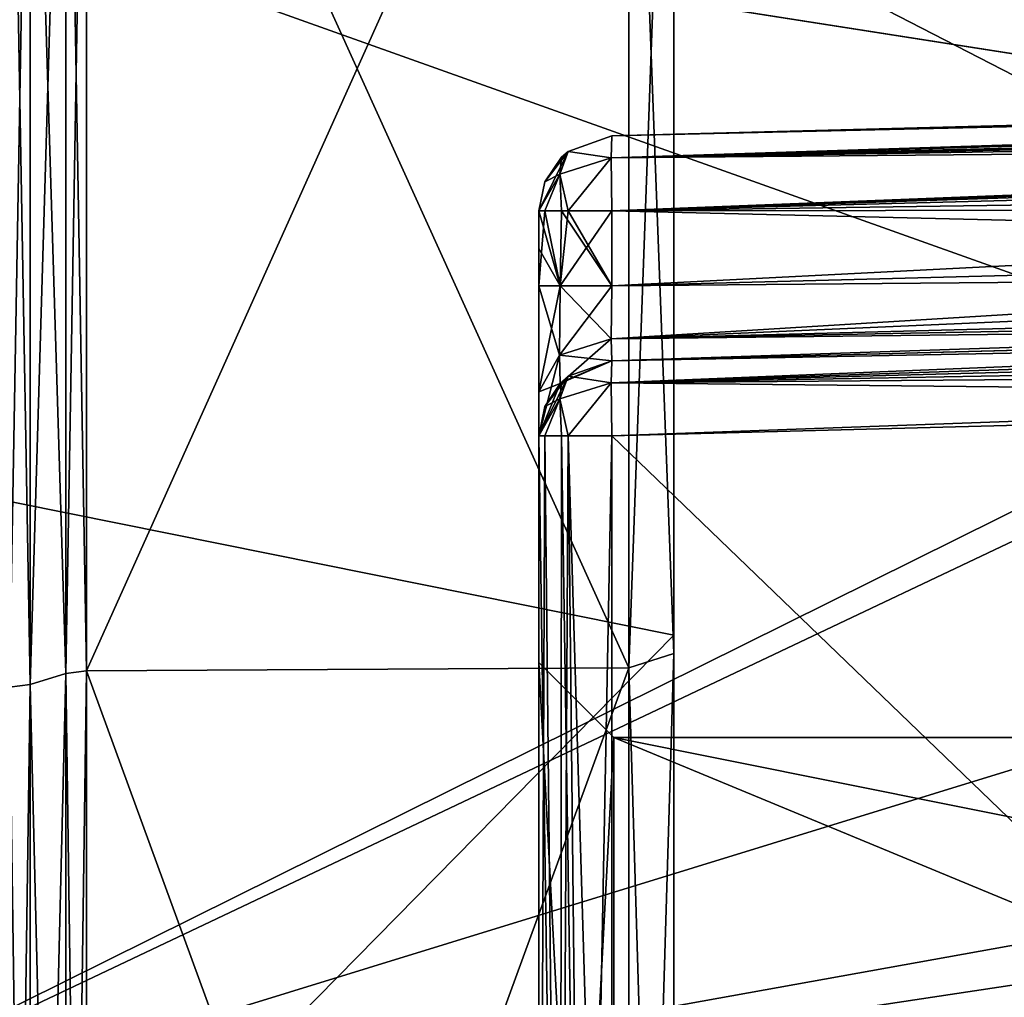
# Model space of a CAD drawing. Header units: millimetres. Extents: x -25 to 90, y -3 to 328.
# Tile 67 of 139: x 46 to 53, y 53 to 59. Entities that reach past the tile are written whole.
import ezdxf

# ---------------------------------------------------------------- set-up
doc = ezdxf.new("R2010")
doc.units = ezdxf.units.MM
doc.header["$LTSCALE"] = 65.185185
for name, color, linetype in [('107', 7, 'CONTINUOUS'), ('109', 7, 'CONTINUOUS'), ('388', 7, 'CONTINUOUS'), ('389', 7, 'CONTINUOUS'), ('390', 7, 'CONTINUOUS'), ('391', 7, 'CONTINUOUS'), ('392', 7, 'CONTINUOUS'), ('393', 7, 'CONTINUOUS'), ('402', 7, 'CONTINUOUS'), ('403', 7, 'CONTINUOUS'), ('406', 7, 'CONTINUOUS'), ('407', 7, 'CONTINUOUS'), ('408', 7, 'CONTINUOUS'), ('766', 7, 'CONTINUOUS'), ('767', 7, 'CONTINUOUS'), ('768', 7, 'CONTINUOUS'), ('771', 7, 'CONTINUOUS'), ('798', 7, 'CONTINUOUS'), ('799', 7, 'CONTINUOUS'), ('810', 7, 'CONTINUOUS'), ('811', 7, 'CONTINUOUS'), ('812', 7, 'CONTINUOUS'), ('813', 7, 'CONTINUOUS'), ('814', 7, 'CONTINUOUS'), ('818', 7, 'CONTINUOUS'), ('819', 7, 'CONTINUOUS'), ('821', 7, 'CONTINUOUS'), ('823', 7, 'CONTINUOUS'), ('824', 7, 'CONTINUOUS'), ('825', 7, 'CONTINUOUS'), ('826', 7, 'CONTINUOUS'), ('827', 7, 'CONTINUOUS'), ('832', 7, 'CONTINUOUS'), ('834', 7, 'CONTINUOUS'), ('835', 7, 'CONTINUOUS'), ('836', 7, 'CONTINUOUS'), ('837', 7, 'CONTINUOUS'), ('838', 7, 'CONTINUOUS'), ('839', 7, 'CONTINUOUS'), ('840', 7, 'CONTINUOUS'), ('841', 7, 'CONTINUOUS'), ('842', 7, 'CONTINUOUS'), ('843', 7, 'CONTINUOUS'), ('844', 7, 'CONTINUOUS'), ('845', 7, 'CONTINUOUS'), ('846', 7, 'CONTINUOUS'), ('854', 7, 'CONTINUOUS'), ('855', 7, 'CONTINUOUS'), ('856', 7, 'CONTINUOUS')]:
    doc.layers.add(name, color=color, linetype=linetype)

msp = doc.modelspace()

# ---------------------------------------------------------------- linework, layer by layer
at = {"layer": '107', "linetype": 'CONTINUOUS'}
for points in [[(40.7179, 66.5359, -11.3944), (50.5, 63.5677, -9.8574), (40.7179, 57.1509, -18.7652), (40.7179, 66.5359, -11.3944)], [(50.5, 63.5677, -9.8574), (50.5, 55.1822, -15.9498), (40.7179, 57.1509, -18.7652), (50.5, 63.5677, -9.8574)], [(40.7179, 57.1509, -18.7652), (50.5, 55.1822, -15.9498), (40.7179, 45.2408, -19.5095), (40.7179, 57.1509, -18.7652)], [(50.5, 55.1822, -15.9498), (50.5, 44.8178, -15.9498), (40.7179, 45.2408, -19.5095), (50.5, 55.1822, -15.9498)]]:
    msp.add_3dface(points, dxfattribs=at)
at = {"layer": '109', "linetype": 'CONTINUOUS'}
for points in [[(40.7179, 57.1509, 18.7652), (50.5, 63.5677, 9.8574), (40.7179, 66.5359, 11.3944), (40.7179, 57.1509, 18.7652)], [(50.5, 55.1822, 15.9498), (50.5, 63.5677, 9.8574), (40.7179, 57.1509, 18.7652), (50.5, 55.1822, 15.9498)], [(40.7179, 45.2408, 19.5095), (50.5, 55.1822, 15.9498), (40.7179, 57.1509, 18.7652), (40.7179, 45.2408, 19.5095)], [(50.5, 44.8178, 15.9498), (50.5, 55.1822, 15.9498), (40.7179, 45.2408, 19.5095), (50.5, 44.8178, 15.9498)]]:
    msp.add_3dface(points, dxfattribs=at)
at = {"layer": '388', "linetype": 'CONTINUOUS'}
for points in [[(46.4429, 54.9266, -15.1626), (46.4429, 62.898, -9.371), (46.2033, 54.8526, -14.9348), (46.4429, 54.9266, -15.1626)], [(46.2033, 54.8526, -14.9348), (46.4429, 62.898, -9.371), (46.2033, 62.7043, -9.2302), (46.2033, 54.8526, -14.9348)], [(46.4429, 45.0734, -15.1626), (46.4429, 54.9266, -15.1626), (46.2033, 45.1474, -14.9348), (46.4429, 45.0734, -15.1626)], [(46.2033, 45.1474, -14.9348), (46.4429, 54.9266, -15.1626), (46.2033, 54.8526, -14.9348), (46.2033, 45.1474, -14.9348)]]:
    msp.add_3dface(points, dxfattribs=at)
at = {"layer": '389', "linetype": 'CONTINUOUS'}
for points in [[(46.4429, 62.898, 9.371), (46.4429, 54.9266, 15.1626), (46.2033, 62.7043, 9.2302), (46.4429, 62.898, 9.371)], [(46.2033, 62.7043, 9.2302), (46.4429, 54.9266, 15.1626), (46.2033, 54.8526, 14.9348), (46.2033, 62.7043, 9.2302)], [(46.4429, 54.9266, 15.1626), (46.4429, 45.0734, 15.1626), (46.2033, 54.8526, 14.9348), (46.4429, 54.9266, 15.1626)], [(46.2033, 54.8526, 14.9348), (46.4429, 45.0734, 15.1626), (46.2033, 45.1474, 14.9348), (46.2033, 54.8526, 14.9348)]]:
    msp.add_3dface(points, dxfattribs=at)
at = {"layer": '390', "linetype": 'CONTINUOUS'}
for points in [[(50.2, 54.9641, 15.2784), (46.5808, 62.9454, 9.4054), (50.2, 62.9966, 9.4425), (50.2, 54.9641, 15.2784)], [(46.5808, 54.9447, 15.2182), (46.5808, 62.9454, 9.4054), (50.2, 54.9641, 15.2784), (46.5808, 54.9447, 15.2182)], [(50.2, 45.0359, 15.2784), (46.5808, 54.9447, 15.2182), (50.2, 54.9641, 15.2784), (50.2, 45.0359, 15.2784)], [(46.5808, 45.0553, 15.2182), (46.5808, 54.9447, 15.2182), (50.2, 45.0359, 15.2784), (46.5808, 45.0553, 15.2182)]]:
    msp.add_3dface(points, dxfattribs=at)
at = {"layer": '391', "linetype": 'CONTINUOUS'}
for points in [[(46.5808, 62.9454, -9.4054), (46.5808, 54.9447, -15.2182), (50.2, 62.9966, -9.4425), (46.5808, 62.9454, -9.4054)], [(50.2, 62.9966, -9.4425), (46.5808, 54.9447, -15.2182), (50.2, 54.9641, -15.2784), (50.2, 62.9966, -9.4425)], [(46.5808, 54.9447, -15.2182), (46.5808, 45.0553, -15.2182), (50.2, 54.9641, -15.2784), (46.5808, 54.9447, -15.2182)], [(50.2, 54.9641, -15.2784), (46.5808, 45.0553, -15.2182), (50.2, 45.0359, -15.2784), (50.2, 54.9641, -15.2784)]]:
    msp.add_3dface(points, dxfattribs=at)
at = {"layer": '392', "linetype": 'CONTINUOUS'}
for points in [[(46.4429, 62.898, -9.371), (46.4429, 54.9266, -15.1626), (46.5808, 62.9454, -9.4054), (46.4429, 62.898, -9.371)], [(46.4429, 54.9266, -15.1626), (46.5808, 54.9447, -15.2182), (46.5808, 62.9454, -9.4054), (46.4429, 54.9266, -15.1626)], [(46.4429, 54.9266, -15.1626), (46.4429, 45.0734, -15.1626), (46.5808, 54.9447, -15.2182), (46.4429, 54.9266, -15.1626)], [(46.4429, 45.0734, -15.1626), (46.5808, 45.0553, -15.2182), (46.5808, 54.9447, -15.2182), (46.4429, 45.0734, -15.1626)]]:
    msp.add_3dface(points, dxfattribs=at)
at = {"layer": '393', "linetype": 'CONTINUOUS'}
for points in [[(46.4429, 62.898, 9.371), (46.5808, 62.9454, 9.4054), (46.5808, 54.9447, 15.2182), (46.4429, 62.898, 9.371)], [(46.4429, 54.9266, 15.1626), (46.4429, 62.898, 9.371), (46.5808, 54.9447, 15.2182), (46.4429, 54.9266, 15.1626)], [(46.4429, 54.9266, 15.1626), (46.5808, 54.9447, 15.2182), (46.5808, 45.0553, 15.2182), (46.4429, 54.9266, 15.1626)], [(46.4429, 45.0734, 15.1626), (46.4429, 54.9266, 15.1626), (46.5808, 45.0553, 15.2182), (46.4429, 45.0734, 15.1626)]]:
    msp.add_3dface(points, dxfattribs=at)
at = {"layer": '402', "linetype": 'CONTINUOUS'}
for points in [[(46.2033, 54.8526, -14.9348), (46.2033, 62.7043, -9.2302), (46.0654, 54.8345, -14.8791), (46.2033, 54.8526, -14.9348)], [(46.2033, 62.7043, -9.2302), (46.0654, 62.6569, -9.1958), (46.0654, 54.8345, -14.8791), (46.2033, 62.7043, -9.2302)], [(46.2033, 45.1474, -14.9348), (46.2033, 54.8526, -14.9348), (46.0654, 45.1655, -14.8791), (46.2033, 45.1474, -14.9348)], [(46.2033, 54.8526, -14.9348), (46.0654, 54.8345, -14.8791), (46.0654, 45.1655, -14.8791), (46.2033, 54.8526, -14.9348)]]:
    msp.add_3dface(points, dxfattribs=at)
at = {"layer": '403', "linetype": 'CONTINUOUS'}
for points in [[(46.2033, 62.7043, 9.2302), (46.2033, 54.8526, 14.9348), (46.0654, 62.6569, 9.1958), (46.2033, 62.7043, 9.2302)], [(46.2033, 54.8526, 14.9348), (46.0654, 54.8345, 14.8791), (46.0654, 62.6569, 9.1958), (46.2033, 54.8526, 14.9348)], [(46.2033, 54.8526, 14.9348), (46.2033, 45.1474, 14.9348), (46.0654, 54.8345, 14.8791), (46.2033, 54.8526, 14.9348)], [(46.2033, 45.1474, 14.9348), (46.0654, 45.1655, 14.8791), (46.0654, 54.8345, 14.8791), (46.2033, 45.1474, 14.9348)]]:
    msp.add_3dface(points, dxfattribs=at)
at = {"layer": '406', "linetype": 'CONTINUOUS'}
for points in [[(50.5, 55.1822, -15.9498), (50.5, 63.5677, -9.8574), (50.5, 55.0601, -15.5738), (50.5, 55.1822, -15.9498)], [(50.5, 55.0601, -15.5738), (50.5, 63.5677, -9.8574), (50.5, 63.2478, -9.6251), (50.5, 55.0601, -15.5738)], [(50.5, 63.5677, 9.8574), (50.5, 55.1822, 15.9498), (50.5, 55.0601, 15.5738), (50.5, 63.5677, 9.8574)], [(50.5, 63.2478, 9.6251), (50.5, 63.5677, 9.8574), (50.5, 55.0601, 15.5738), (50.5, 63.2478, 9.6251)], [(50.5, 44.8178, -15.9498), (50.5, 55.1822, -15.9498), (50.5, 55.0601, -15.5738), (50.5, 44.8178, -15.9498)], [(50.5, 55.1822, 15.9498), (50.5, 44.8178, 15.9498), (50.5, 44.9399, 15.5738), (50.5, 55.1822, 15.9498)], [(50.5, 55.0601, 15.5738), (50.5, 55.1822, 15.9498), (50.5, 44.9399, 15.5738), (50.5, 55.0601, 15.5738)], [(50.5, 44.9399, -15.5738), (50.5, 44.8178, -15.9498), (50.5, 55.0601, -15.5738), (50.5, 44.9399, -15.5738)]]:
    msp.add_3dface(points, dxfattribs=at)
at = {"layer": '407', "linetype": 'CONTINUOUS'}
for points in [[(50.2, 62.9966, 9.4425), (50.5, 63.2478, 9.6251), (50.5, 55.0601, 15.5738), (50.2, 62.9966, 9.4425)], [(50.2, 54.9641, 15.2784), (50.2, 62.9966, 9.4425), (50.5, 55.0601, 15.5738), (50.2, 54.9641, 15.2784)], [(50.2, 54.9641, 15.2784), (50.5, 55.0601, 15.5738), (50.5, 44.9399, 15.5738), (50.2, 54.9641, 15.2784)], [(50.2, 45.0359, 15.2784), (50.2, 54.9641, 15.2784), (50.5, 44.9399, 15.5738), (50.2, 45.0359, 15.2784)]]:
    msp.add_3dface(points, dxfattribs=at)
at = {"layer": '408', "linetype": 'CONTINUOUS'}
for points in [[(50.2, 62.9966, -9.4425), (50.2, 54.9641, -15.2784), (50.5, 63.2478, -9.6251), (50.2, 62.9966, -9.4425)], [(50.2, 54.9641, -15.2784), (50.5, 55.0601, -15.5738), (50.5, 63.2478, -9.6251), (50.2, 54.9641, -15.2784)], [(50.2, 54.9641, -15.2784), (50.2, 45.0359, -15.2784), (50.5, 55.0601, -15.5738), (50.2, 54.9641, -15.2784)], [(50.2, 45.0359, -15.2784), (50.5, 44.9399, -15.5738), (50.5, 55.0601, -15.5738), (50.2, 45.0359, -15.2784)]]:
    msp.add_3dface(points, dxfattribs=at)
at = {"layer": '766', "color": 7, "linetype": 'CONTINUOUS', "true_color": 0xebebeb}
for points in [[(49.6, 58.0129, -3.0129), (49.6, 57.5126, -3.0129), (49.6, 58.0129, 3.0129), (49.6, 58.0129, -3.0129)], [(49.6, 58.0129, 3.0129), (49.6, 57.5126, -3.0129), (49.6, 57.7628, 3.0129), (49.6, 58.0129, 3.0129)], [(49.6, 57.7628, 3.0129), (49.6, 57.5126, -3.0129), (49.6, 57.5126, 3.0129), (49.6, 57.7628, 3.0129)], [(49.6, 57.5126, -3.0129), (49.6, 56.8048, -3.3066), (49.6, 57.5126, 3.0129), (49.6, 57.5126, -3.0129)], [(49.6, 57.5126, 3.0129), (49.6, 56.8048, -3.3066), (49.6, 56.8066, 3.3048), (49.6, 57.5126, 3.0129)], [(49.6, 56.8048, -3.3066), (49.6, 56.5129, -4.0126), (49.6, 56.8066, 3.3048), (49.6, 56.8048, -3.3066)], [(49.6, 56.8066, 3.3048), (49.6, 56.5129, -4.0126), (49.6, 56.5129, 4.0126), (49.6, 56.8066, 3.3048)], [(49.6, 56.5129, -6.5129), (49.6, 46.7857, -6.5129), (49.6, 56.5129, -5.2628), (49.6, 56.5129, -6.5129)], [(49.6, 56.5129, -5.2628), (49.6, 46.7857, -6.5129), (49.6, 55, -5), (49.6, 56.5129, -5.2628)], [(49.6, 56.5129, -4.0126), (49.6, 56.5129, -5.2628), (49.6, 55, -5), (49.6, 56.5129, -4.0126)], [(49.6, 56.5129, 4.0126), (49.6, 56.5129, -4.0126), (49.6, 55, -5), (49.6, 56.5129, 4.0126)], [(49.6, 56.5129, 6.5129), (49.6, 56.5129, 4.0126), (49.6, 55, -5), (49.6, 56.5129, 6.5129)], [(49.6, 46.7857, 6.5129), (49.6, 56.5129, 6.5129), (49.6, 55, 5), (49.6, 46.7857, 6.5129)], [(49.6, 55, 5), (49.6, 56.5129, 6.5129), (49.6, 55, -5), (49.6, 55, 5)], [(49.6, 55, -5), (49.6, 46.7857, -6.5129), (49.6, 45, -5), (49.6, 55, -5)], [(49.6, 46.7857, 6.5129), (49.6, 55, 5), (49.6, 45, 5), (49.6, 46.7857, 6.5129)]]:
    msp.add_3dface(points, dxfattribs=at)
at = {"layer": '767', "color": 7, "linetype": 'CONTINUOUS', "true_color": 0xebebeb}
for points in [[(50.0869, 57.0128, -4.0126), (60.1327, 57.2758, -4.2756), (50.0869, 57.0128, -6.5129), (50.0869, 57.0128, -4.0126)], [(50.0869, 57.0128, -6.5129), (60.1327, 57.2758, -4.2756), (60.0306, 57.2731, -6.7733), (50.0869, 57.0128, -6.5129)]]:
    msp.add_3dface(points, dxfattribs=at)
at = {"layer": '768', "color": 7, "linetype": 'CONTINUOUS', "true_color": 0xebebeb}
for points in [[(50.0869, 56.5129, 7.0128), (60.2549, 46.7242, 7.279), (59.7754, 56.7666, 7.2665), (50.0869, 56.5129, 7.0128)], [(50.0869, 46.7857, 7.0128), (60.2549, 46.7242, 7.279), (50.0869, 56.5129, 7.0128), (50.0869, 46.7857, 7.0128)]]:
    msp.add_3dface(points, dxfattribs=at)
at = {"layer": '771', "color": 7, "linetype": 'CONTINUOUS', "true_color": 0xebebeb}
for points in [[(68.0636, 55.156, -21.3873), (67.6244, 53.3214, -21.7478), (43.6, 63.6334, -17.2664), (68.0636, 55.156, -21.3873)], [(67.8545, 55.7983, -21.2221), (68.0636, 55.156, -21.3873), (43.6, 63.6334, -17.2664), (67.8545, 55.7983, -21.2221)], [(67.6244, 53.3214, -21.7478), (67.2583, 51.4667, -21.9511), (43.6, 63.6334, -17.2664), (67.6244, 53.3214, -21.7478)], [(67.2583, 51.4667, -21.9511), (43.6, 51.4667, -21.9511), (43.6, 63.6334, -17.2664), (67.2583, 51.4667, -21.9511)], [(43.6, 51.4667, 21.9511), (65.4251, 62.2891, 18.2477), (43.6, 63.6334, 17.2664), (43.6, 51.4667, 21.9511)], [(66.8063, 58.6225, -20.2399), (67.8545, 55.7983, -21.2221), (43.6, 63.6334, -17.2664), (66.8063, 58.6225, -20.2399)], [(65.5452, 61.8842, -18.514), (66.8063, 58.6225, -20.2399), (43.6, 63.6334, -17.2664), (65.5452, 61.8842, -18.514)], [(65.4251, 62.2891, 18.2477), (43.6, 51.4667, 21.9511), (65.5696, 61.8832, 18.5146), (65.4251, 62.2891, 18.2477)], [(65.5696, 61.8832, 18.5146), (43.6, 51.4667, 21.9511), (66.8254, 58.6157, 20.2428), (65.5696, 61.8832, 18.5146)], [(66.8254, 58.6157, 20.2428), (43.6, 51.4667, 21.9511), (67.849, 55.8238, 21.2152), (66.8254, 58.6157, 20.2428)], [(43.6, 51.4667, 21.9511), (68.0636, 55.156, 21.3873), (67.849, 55.8238, 21.2152), (43.6, 51.4667, 21.9511)], [(43.6, 51.4667, 21.9511), (67.6244, 53.3215, 21.7478), (68.0636, 55.156, 21.3873), (43.6, 51.4667, 21.9511)], [(43.6, 51.4667, 21.9511), (67.2583, 51.4667, 21.9511), (67.6244, 53.3215, 21.7478), (43.6, 51.4667, 21.9511)]]:
    msp.add_3dface(points, dxfattribs=at)
at = {"layer": '798', "color": 7, "linetype": 'CONTINUOUS', "true_color": 0xebebeb}
for points in [[(70.0464, 56.3581, -18.2306), (71.4011, 60.6492, -16.0625), (45.4143, 60.2131, -17.1404), (70.0464, 56.3581, -18.2306)], [(45.4143, 50.4123, -19.9482), (70.0464, 56.3581, -18.2306), (45.4143, 60.2131, -17.1404), (45.4143, 50.4123, -19.9482)], [(69.0164, 51.8051, -19.25), (70.0464, 56.3581, -18.2306), (45.4143, 50.4123, -19.9482), (69.0164, 51.8051, -19.25)]]:
    msp.add_3dface(points, dxfattribs=at)
at = {"layer": '799', "color": 7, "linetype": 'CONTINUOUS', "true_color": 0xebebeb}
for points in [[(70.0458, 56.356, 18.2313), (45.4143, 60.2131, 17.1404), (71.4008, 60.6493, 16.0625), (70.0458, 56.356, 18.2313)], [(45.4143, 50.4123, 19.9482), (45.4143, 60.2131, 17.1404), (69.0156, 51.8009, 19.2504), (45.4143, 50.4123, 19.9482)], [(69.0156, 51.8009, 19.2504), (45.4143, 60.2131, 17.1404), (70.0458, 56.356, 18.2313), (69.0156, 51.8009, 19.2504)]]:
    msp.add_3dface(points, dxfattribs=at)
at = {"layer": '810', "color": 7, "linetype": 'CONTINUOUS', "true_color": 0xebebeb}
for points in [[(50.0869, 57.0128, 4.0126), (60.0306, 57.2731, 6.7733), (60.131, 57.2758, 4.2756), (50.0869, 57.0128, 4.0126)], [(50.0869, 57.0128, 6.5129), (60.0306, 57.2731, 6.7733), (50.0869, 57.0128, 4.0126), (50.0869, 57.0128, 6.5129)]]:
    msp.add_3dface(points, dxfattribs=at)
at = {"layer": '811', "color": 7, "linetype": 'CONTINUOUS', "true_color": 0xebebeb}
for points in [[(70.3953, 58.5447, 4.0445), (50.0869, 58.0129, 3.5128), (70.2733, 58.2991, 4.0413), (70.3953, 58.5447, 4.0445)], [(50.0869, 58.0129, 3.5128), (70.1781, 58.0387, 4.0389), (70.2733, 58.2991, 4.0413), (50.0869, 58.0129, 3.5128)], [(60.1325, 57.7756, 3.7758), (70.1781, 58.0387, 4.0389), (50.0869, 58.0129, 3.5128), (60.1325, 57.7756, 3.7758)], [(50.0869, 57.5126, 3.5128), (60.1325, 57.7756, 3.7758), (50.0869, 58.0129, 3.5128), (50.0869, 57.5126, 3.5128)]]:
    msp.add_3dface(points, dxfattribs=at)
at = {"layer": '812', "color": 7, "linetype": 'CONTINUOUS', "true_color": 0xebebeb}
for points in [[(50.0869, 58.5128, 3.0129), (73.7023, 59.1311, 3.6313), (56.55, 58.682, 1.8186), (50.0869, 58.5128, 3.0129)], [(73.7023, 59.1311, -3.6313), (50.0869, 58.5128, -3.0129), (58.65, 58.737, -1.8186), (73.7023, 59.1311, -3.6313)], [(58.65, 58.737, -1.8186), (50.0869, 58.5128, -3.0129), (56.55, 58.682, -1.8186), (58.65, 58.737, -1.8186)], [(50.0869, 58.5128, -3.0129), (50.0869, 58.5128, 3.0129), (56.55, 58.682, 1.8186), (50.0869, 58.5128, -3.0129)], [(56.55, 58.682, -1.8186), (50.0869, 58.5128, -3.0129), (55.5, 58.6545), (56.55, 58.682, -1.8186)], [(55.5, 58.6545), (50.0869, 58.5128, -3.0129), (56.55, 58.682, 1.8186), (55.5, 58.6545)]]:
    msp.add_3dface(points, dxfattribs=at)
at = {"layer": '813', "color": 7, "linetype": 'CONTINUOUS', "true_color": 0xebebeb}
for points in [[(50.0869, 58.0129, -3.5128), (70.3953, 58.5447, -4.0445), (50.0869, 57.5126, -3.5128), (50.0869, 58.0129, -3.5128)], [(50.0869, 57.5126, -3.5128), (70.3953, 58.5447, -4.0445), (60.1315, 57.7756, -3.7758), (50.0869, 57.5126, -3.5128)]]:
    msp.add_3dface(points, dxfattribs=at)
at = {"layer": '814', "color": 7, "linetype": 'CONTINUOUS', "true_color": 0xebebeb}
for points in [[(50.0869, 56.5129, -7.0128), (59.7754, 56.7666, -7.2665), (50.0869, 46.7857, -7.0128), (50.0869, 56.5129, -7.0128)], [(50.0869, 46.7857, -7.0128), (59.7754, 56.7666, -7.2665), (60.2549, 46.7241, -7.279), (50.0869, 46.7857, -7.0128)]]:
    msp.add_3dface(points, dxfattribs=at)
at = {"layer": '818', "color": 7, "linetype": 'CONTINUOUS', "true_color": 0xebebeb}
for points in [[(50.1, 54.5, 4.5), (50.1, 54.5, -4.5), (56.5501, 54.5, -1.8187), (50.1, 54.5, 4.5)], [(50.1, 54.5, -4.5), (73.5041, 54.5, -4.5), (56.5501, 54.5, -1.8187), (50.1, 54.5, -4.5)], [(73.5041, 54.5, 4.5), (50.1, 54.5, 4.5), (58.6499, 54.5, 1.8187), (73.5041, 54.5, 4.5)], [(58.6499, 54.5, 1.8187), (50.1, 54.5, 4.5), (56.5501, 54.5, 1.8187), (58.6499, 54.5, 1.8187)], [(56.5501, 54.5, 1.8187), (50.1, 54.5, 4.5), (55.5, 54.5), (56.5501, 54.5, 1.8187)], [(55.5, 54.5), (50.1, 54.5, 4.5), (56.5501, 54.5, -1.8187), (55.5, 54.5)]]:
    msp.add_3dface(points, dxfattribs=at)
at = {"layer": '819', "color": 7, "linetype": 'CONTINUOUS', "true_color": 0xebebeb}
for points in [[(73.5041, 54.5, -4.5), (50.1, 54.5, -4.5), (72.8397, 49.9398, -4.5), (73.5041, 54.5, -4.5)], [(50.1, 54.5, -4.5), (50.1, 45.5, -4.5), (71.8395, 45.5, -4.5), (50.1, 54.5, -4.5)], [(72.8397, 49.9398, -4.5), (50.1, 54.5, -4.5), (71.8395, 45.5, -4.5), (72.8397, 49.9398, -4.5)]]:
    msp.add_3dface(points, dxfattribs=at)
at = {"layer": '821', "color": 7, "linetype": 'CONTINUOUS', "true_color": 0xebebeb}
for points in [[(50.1, 54.5, 4.5), (73.5041, 54.5, 4.5), (50.1, 45.5, 4.5), (50.1, 54.5, 4.5)], [(50.1, 45.5, 4.5), (73.5041, 54.5, 4.5), (71.8395, 45.5, 4.5), (50.1, 45.5, 4.5)]]:
    msp.add_3dface(points, dxfattribs=at)
at = {"layer": '823', "color": 7, "linetype": 'CONTINUOUS', "true_color": 0xebebeb}
for points in [[(73.7023, 59.1311, 3.6313), (50.0869, 58.5128, 3.0129), (50.0815, 58.3662, 3.3662), (73.7023, 59.1311, 3.6313)], [(73.7023, 59.1311, 3.6313), (50.0815, 58.3662, 3.3662), (73.6352, 59.0833, 3.8393), (73.7023, 59.1311, 3.6313)], [(73.6352, 59.0833, 3.8393), (50.0815, 58.3662, 3.3662), (73.6029, 59.0492, 3.899), (73.6352, 59.0833, 3.8393)], [(73.6029, 59.0492, 3.899), (50.0815, 58.3662, 3.3662), (73.5065, 58.9307, 4.0226), (73.6029, 59.0492, 3.899)], [(50.0815, 58.3662, 3.3662), (50.0869, 58.0129, 3.5128), (73.5065, 58.9307, 4.0226), (50.0815, 58.3662, 3.3662)], [(73.5065, 58.9307, 4.0226), (50.0869, 58.0129, 3.5128), (72.4265, 58.8598, 4.0236), (73.5065, 58.9307, 4.0226)], [(72.4265, 58.8598, 4.0236), (50.0869, 58.0129, 3.5128), (71.3893, 58.7875, 4.0212), (72.4265, 58.8598, 4.0236)], [(71.3893, 58.7875, 4.0212), (50.0869, 58.0129, 3.5128), (70.7701, 58.6918, 4.0352), (71.3893, 58.7875, 4.0212)], [(50.0869, 58.0129, 3.5128), (70.3953, 58.5447, 4.0445), (70.7701, 58.6918, 4.0352), (50.0869, 58.0129, 3.5128)]]:
    msp.add_3dface(points, dxfattribs=at)
at = {"layer": '824', "color": 7, "linetype": 'CONTINUOUS', "true_color": 0xebebeb}
for points in [[(50.0869, 58.5128, -3.0129), (73.7023, 59.1311, -3.6313), (73.6353, 59.0833, -3.8393), (50.0869, 58.5128, -3.0129)], [(73.6029, 59.0492, -3.8989), (50.0869, 58.5128, -3.0129), (73.6353, 59.0833, -3.8393), (73.6029, 59.0492, -3.8989)], [(50.0869, 58.5128, -3.0129), (73.6029, 59.0492, -3.8989), (50.0815, 58.3662, -3.3662), (50.0869, 58.5128, -3.0129)], [(73.6029, 59.0492, -3.8989), (73.5063, 58.9307, -4.0226), (50.0815, 58.3662, -3.3662), (73.6029, 59.0492, -3.8989)], [(73.5063, 58.9307, -4.0226), (72.4264, 58.8598, -4.0236), (50.0815, 58.3662, -3.3662), (73.5063, 58.9307, -4.0226)], [(72.4264, 58.8598, -4.0236), (71.3893, 58.7875, -4.0212), (50.0815, 58.3662, -3.3662), (72.4264, 58.8598, -4.0236)], [(50.0815, 58.3662, -3.3662), (71.3893, 58.7875, -4.0212), (70.7677, 58.6912, -4.0352), (50.0815, 58.3662, -3.3662)], [(70.3953, 58.5447, -4.0445), (50.0815, 58.3662, -3.3662), (70.7677, 58.6912, -4.0352), (70.3953, 58.5447, -4.0445)], [(70.3953, 58.5447, -4.0445), (50.0869, 58.0129, -3.5128), (50.0815, 58.3662, -3.3662), (70.3953, 58.5447, -4.0445)]]:
    msp.add_3dface(points, dxfattribs=at)
at = {"layer": '825', "color": 7, "linetype": 'CONTINUOUS', "true_color": 0xebebeb}
for points in [[(69.9743, 57.5335, 7.0337), (60.0306, 57.2731, 6.7733), (50.0815, 56.8662, 6.8662), (69.9743, 57.5335, 7.0337)], [(69.7458, 57.3914, 7.3706), (69.9743, 57.5335, 7.0337), (50.0815, 56.8662, 6.8662), (69.7458, 57.3914, 7.3706)], [(69.5927, 57.2176, 7.4844), (69.7458, 57.3914, 7.3706), (50.0815, 56.8662, 6.8662), (69.5927, 57.2176, 7.4844)], [(60.0306, 57.2731, 6.7733), (50.0869, 57.0128, 6.5129), (50.0815, 56.8662, 6.8662), (60.0306, 57.2731, 6.7733)], [(50.0869, 56.5129, 7.0128), (69.5927, 57.2176, 7.4844), (50.0815, 56.8662, 6.8662), (50.0869, 56.5129, 7.0128)], [(50.0869, 56.5129, 7.0128), (59.7754, 56.7666, 7.2665), (69.5927, 57.2176, 7.4844), (50.0869, 56.5129, 7.0128)]]:
    msp.add_3dface(points, dxfattribs=at)
at = {"layer": '826', "color": 7, "linetype": 'CONTINUOUS', "true_color": 0xebebeb}
for points in [[(50.0869, 57.5126, -3.5128), (60.1315, 57.7756, -3.7758), (70.1819, 57.6853, -4.1853), (50.0869, 57.5126, -3.5128)], [(70.1785, 57.5389, -4.5387), (50.0815, 57.1589, -3.6591), (70.1819, 57.6853, -4.1853), (70.1785, 57.5389, -4.5387)], [(50.0815, 57.1589, -3.6591), (50.0869, 57.5126, -3.5128), (70.1819, 57.6853, -4.1853), (50.0815, 57.1589, -3.6591)], [(70.1785, 57.5389, -4.5387), (60.1327, 57.2758, -4.2756), (50.0815, 57.1589, -3.6591), (70.1785, 57.5389, -4.5387)], [(60.1327, 57.2758, -4.2756), (50.0869, 57.0128, -4.0126), (50.0815, 57.1589, -3.6591), (60.1327, 57.2758, -4.2756)]]:
    msp.add_3dface(points, dxfattribs=at)
at = {"layer": '827', "color": 7, "linetype": 'CONTINUOUS', "true_color": 0xebebeb}
for points in [[(70.1781, 58.0387, 4.0389), (60.1325, 57.7756, 3.7758), (50.0815, 57.1591, 3.6589), (70.1781, 58.0387, 4.0389)], [(70.1781, 58.0387, 4.0389), (50.0815, 57.1591, 3.6589), (70.1818, 57.6853, 4.1853), (70.1781, 58.0387, 4.0389)], [(60.1325, 57.7756, 3.7758), (50.0869, 57.5126, 3.5128), (50.0815, 57.1591, 3.6589), (60.1325, 57.7756, 3.7758)], [(50.0815, 57.1591, 3.6589), (50.0869, 57.0128, 4.0126), (70.1818, 57.6853, 4.1853), (50.0815, 57.1591, 3.6589)], [(50.0869, 57.0128, 4.0126), (60.131, 57.2758, 4.2756), (70.1818, 57.6853, 4.1853), (50.0869, 57.0128, 4.0126)]]:
    msp.add_3dface(points, dxfattribs=at)
at = {"layer": '832', "color": 7, "linetype": 'CONTINUOUS', "true_color": 0xebebeb}
for points in [[(50.0815, 56.8662, -6.8662), (50.0869, 57.0128, -6.5129), (69.7454, 57.391, -7.371), (50.0815, 56.8662, -6.8662)], [(69.5928, 57.2176, -7.4844), (50.0815, 56.8662, -6.8662), (69.7454, 57.391, -7.371), (69.5928, 57.2176, -7.4844)], [(50.0869, 57.0128, -6.5129), (60.0306, 57.2731, -6.7733), (69.7454, 57.391, -7.371), (50.0869, 57.0128, -6.5129)], [(69.4638, 57.0203, -7.5202), (50.0815, 56.8662, -6.8662), (69.5928, 57.2176, -7.4844), (69.4638, 57.0203, -7.5202)], [(69.4638, 57.0203, -7.5202), (59.7754, 56.7666, -7.2665), (50.0815, 56.8662, -6.8662), (69.4638, 57.0203, -7.5202)], [(59.7754, 56.7666, -7.2665), (50.0869, 56.5129, -7.0128), (50.0815, 56.8662, -6.8662), (59.7754, 56.7666, -7.2665)]]:
    msp.add_3dface(points, dxfattribs=at)
at = {"layer": '834', "color": 7, "linetype": 'CONTINUOUS', "true_color": 0xebebeb}
for points in [[(49.6, 46.7857, -6.5129), (49.6, 56.5129, -6.5129), (49.6393, 56.5129, -6.7072), (49.6, 46.7857, -6.5129)], [(49.7419, 46.7857, -6.8619), (49.6, 46.7857, -6.5129), (49.6393, 56.5129, -6.7072), (49.7419, 46.7857, -6.8619)], [(49.7507, 56.5129, -6.8706), (49.7419, 46.7857, -6.8619), (49.6393, 56.5129, -6.7072), (49.7507, 56.5129, -6.8706)], [(49.8997, 46.7857, -6.9711), (49.7419, 46.7857, -6.8619), (49.7949, 56.5129, -6.909), (49.8997, 46.7857, -6.9711)], [(49.7949, 56.5129, -6.909), (49.7419, 46.7857, -6.8619), (49.7507, 56.5129, -6.8706), (49.7949, 56.5129, -6.909)], [(50.0869, 56.5129, -7.0128), (49.8997, 46.7857, -6.9711), (49.7949, 56.5129, -6.909), (50.0869, 56.5129, -7.0128)], [(50.0869, 56.5129, -7.0128), (50.0869, 46.7857, -7.0128), (49.8997, 46.7857, -6.9711), (50.0869, 56.5129, -7.0128)]]:
    msp.add_3dface(points, dxfattribs=at)
at = {"layer": '835', "color": 7, "linetype": 'CONTINUOUS', "true_color": 0xebebeb}
for points in [[(50.0869, 57.0128, -6.5129), (50.0815, 56.8662, -6.8662), (49.7949, 56.909, -6.5129), (50.0869, 57.0128, -6.5129)], [(49.7507, 56.8707, -6.5129), (49.74, 56.7583, -6.7582), (49.6393, 56.7072, -6.5129), (49.7507, 56.8707, -6.5129)], [(49.7949, 56.909, -6.5129), (50.0815, 56.8662, -6.8662), (49.74, 56.7583, -6.7582), (49.7949, 56.909, -6.5129)], [(49.7949, 56.909, -6.5129), (49.74, 56.7583, -6.7582), (49.7507, 56.8707, -6.5129), (49.7949, 56.909, -6.5129)], [(50.0815, 56.8662, -6.8662), (49.7949, 56.5129, -6.909), (49.74, 56.7583, -6.7582), (50.0815, 56.8662, -6.8662)], [(50.0815, 56.8662, -6.8662), (50.0869, 56.5129, -7.0128), (49.7949, 56.5129, -6.909), (50.0815, 56.8662, -6.8662)], [(49.7949, 56.5129, -6.909), (49.6, 56.5129, -6.5129), (49.74, 56.7583, -6.7582), (49.7949, 56.5129, -6.909)], [(49.74, 56.7583, -6.7582), (49.6, 56.5129, -6.5129), (49.6393, 56.7072, -6.5129), (49.74, 56.7583, -6.7582)], [(49.6, 56.5129, -6.5129), (49.7949, 56.5129, -6.909), (49.6393, 56.5129, -6.7072), (49.6, 56.5129, -6.5129)], [(49.7949, 56.5129, -6.909), (49.7507, 56.5129, -6.8706), (49.6393, 56.5129, -6.7072), (49.7949, 56.5129, -6.909)]]:
    msp.add_3dface(points, dxfattribs=at)
at = {"layer": '836', "color": 7, "linetype": 'CONTINUOUS', "true_color": 0xebebeb}
for points in [[(50.0869, 57.0128, -4.0126), (49.7507, 56.8707, -6.5129), (49.7419, 56.8618, -4.0126), (50.0869, 57.0128, -4.0126)], [(50.0869, 57.0128, -4.0126), (49.7949, 56.909, -6.5129), (49.7507, 56.8707, -6.5129), (50.0869, 57.0128, -4.0126)], [(50.0869, 57.0128, -4.0126), (50.0869, 57.0128, -6.5129), (49.7949, 56.909, -6.5129), (50.0869, 57.0128, -4.0126)], [(49.6, 56.5129, -6.5129), (49.6, 56.5129, -5.2628), (49.7419, 56.8618, -4.0126), (49.6, 56.5129, -6.5129)], [(49.6393, 56.7072, -6.5129), (49.6, 56.5129, -6.5129), (49.7419, 56.8618, -4.0126), (49.6393, 56.7072, -6.5129)], [(49.6, 56.5129, -5.2628), (49.6, 56.5129, -4.0126), (49.7419, 56.8618, -4.0126), (49.6, 56.5129, -5.2628)], [(49.7507, 56.8707, -6.5129), (49.6393, 56.7072, -6.5129), (49.7419, 56.8618, -4.0126), (49.7507, 56.8707, -6.5129)]]:
    msp.add_3dface(points, dxfattribs=at)
at = {"layer": '837', "color": 7, "linetype": 'CONTINUOUS', "true_color": 0xebebeb}
for points in [[(49.6, 56.8048, -3.3066), (49.6, 57.5126, -3.0129), (49.7381, 57.0497, -3.5495), (49.6, 56.8048, -3.3066)], [(49.7381, 57.0497, -3.5495), (49.6, 57.5126, -3.0129), (49.7419, 57.5126, -3.3618), (49.7381, 57.0497, -3.5495)], [(50.0815, 57.1589, -3.6591), (49.7381, 57.0497, -3.5495), (49.7419, 57.5126, -3.3618), (50.0815, 57.1589, -3.6591)], [(50.0869, 57.5126, -3.5128), (50.0815, 57.1589, -3.6591), (49.7419, 57.5126, -3.3618), (50.0869, 57.5126, -3.5128)], [(50.0815, 57.1589, -3.6591), (50.0869, 57.0128, -4.0126), (49.7381, 57.0497, -3.5495), (50.0815, 57.1589, -3.6591)], [(49.7419, 56.8618, -4.0126), (49.6, 56.8048, -3.3066), (49.7381, 57.0497, -3.5495), (49.7419, 56.8618, -4.0126)], [(50.0869, 57.0128, -4.0126), (49.7419, 56.8618, -4.0126), (49.7381, 57.0497, -3.5495), (50.0869, 57.0128, -4.0126)], [(49.6, 56.5129, -4.0126), (49.6, 56.8048, -3.3066), (49.7419, 56.8618, -4.0126), (49.6, 56.5129, -4.0126)]]:
    msp.add_3dface(points, dxfattribs=at)
at = {"layer": '838', "color": 7, "linetype": 'CONTINUOUS', "true_color": 0xebebeb}
for points in [[(49.6, 57.5126, -3.0129), (49.6, 58.0129, -3.0129), (49.6393, 58.0129, -3.2072), (49.6, 57.5126, -3.0129)], [(49.7419, 57.5126, -3.3618), (49.6, 57.5126, -3.0129), (49.6393, 58.0129, -3.2072), (49.7419, 57.5126, -3.3618)], [(49.7507, 58.0129, -3.3706), (49.7419, 57.5126, -3.3618), (49.6393, 58.0129, -3.2072), (49.7507, 58.0129, -3.3706)], [(50.0869, 58.0129, -3.5128), (50.0869, 57.5126, -3.5128), (49.7419, 57.5126, -3.3618), (50.0869, 58.0129, -3.5128)], [(50.0869, 58.0129, -3.5128), (49.7419, 57.5126, -3.3618), (49.7949, 58.0129, -3.409), (50.0869, 58.0129, -3.5128)], [(49.7949, 58.0129, -3.409), (49.7419, 57.5126, -3.3618), (49.7507, 58.0129, -3.3706), (49.7949, 58.0129, -3.409)]]:
    msp.add_3dface(points, dxfattribs=at)
at = {"layer": '839', "color": 7, "linetype": 'CONTINUOUS', "true_color": 0xebebeb}
for points in [[(50.0869, 58.5128, -3.0129), (50.0815, 58.3662, -3.3662), (49.7949, 58.409, -3.0129), (50.0869, 58.5128, -3.0129)], [(49.7507, 58.3707, -3.0129), (49.74, 58.2583, -3.2582), (49.6393, 58.2072, -3.0129), (49.7507, 58.3707, -3.0129)], [(49.7949, 58.409, -3.0129), (50.0815, 58.3662, -3.3662), (49.74, 58.2583, -3.2582), (49.7949, 58.409, -3.0129)], [(49.7949, 58.409, -3.0129), (49.74, 58.2583, -3.2582), (49.7507, 58.3707, -3.0129), (49.7949, 58.409, -3.0129)], [(50.0815, 58.3662, -3.3662), (49.7949, 58.0129, -3.409), (49.74, 58.2583, -3.2582), (50.0815, 58.3662, -3.3662)], [(50.0815, 58.3662, -3.3662), (50.0869, 58.0129, -3.5128), (49.7949, 58.0129, -3.409), (50.0815, 58.3662, -3.3662)], [(49.7949, 58.0129, -3.409), (49.6, 58.0129, -3.0129), (49.74, 58.2583, -3.2582), (49.7949, 58.0129, -3.409)], [(49.74, 58.2583, -3.2582), (49.6, 58.0129, -3.0129), (49.6393, 58.2072, -3.0129), (49.74, 58.2583, -3.2582)], [(49.6, 58.0129, -3.0129), (49.7949, 58.0129, -3.409), (49.6393, 58.0129, -3.2072), (49.6, 58.0129, -3.0129)], [(49.7949, 58.0129, -3.409), (49.7507, 58.0129, -3.3706), (49.6393, 58.0129, -3.2072), (49.7949, 58.0129, -3.409)]]:
    msp.add_3dface(points, dxfattribs=at)
at = {"layer": '840', "color": 7, "linetype": 'CONTINUOUS', "true_color": 0xebebeb}
for points in [[(50.0869, 58.5128, 3.0129), (50.0869, 58.5128, -3.0129), (49.7949, 58.409, -3.0129), (50.0869, 58.5128, 3.0129)], [(50.0869, 58.5128, 3.0129), (49.7949, 58.409, -3.0129), (49.7949, 58.409, 3.0129), (50.0869, 58.5128, 3.0129)], [(49.7507, 58.3707, -3.0129), (49.6393, 58.2072, -3.0129), (49.7507, 58.3706, 3.0129), (49.7507, 58.3707, -3.0129)], [(49.7507, 58.3706, 3.0129), (49.6393, 58.2072, -3.0129), (49.6393, 58.2072, 3.0129), (49.7507, 58.3706, 3.0129)], [(49.7949, 58.409, -3.0129), (49.7507, 58.3707, -3.0129), (49.7949, 58.409, 3.0129), (49.7949, 58.409, -3.0129)], [(49.7949, 58.409, 3.0129), (49.7507, 58.3707, -3.0129), (49.7507, 58.3706, 3.0129), (49.7949, 58.409, 3.0129)], [(49.6, 58.0129, -3.0129), (49.6, 58.0129, 3.0129), (49.6393, 58.2072, 3.0129), (49.6, 58.0129, -3.0129)], [(49.6393, 58.2072, -3.0129), (49.6, 58.0129, -3.0129), (49.6393, 58.2072, 3.0129), (49.6393, 58.2072, -3.0129)]]:
    msp.add_3dface(points, dxfattribs=at)
at = {"layer": '841', "color": 7, "linetype": 'CONTINUOUS', "true_color": 0xebebeb}
for points in [[(50.0815, 58.3662, 3.3662), (50.0869, 58.5128, 3.0129), (49.7949, 58.409, 3.0129), (50.0815, 58.3662, 3.3662)], [(49.6, 58.0129, 3.0129), (49.7949, 58.409, 3.0129), (49.6393, 58.2072, 3.0129), (49.6, 58.0129, 3.0129)], [(49.7949, 58.409, 3.0129), (49.6, 58.0129, 3.0129), (49.74, 58.2582, 3.2583), (49.7949, 58.409, 3.0129)], [(49.7949, 58.409, 3.0129), (49.7507, 58.3706, 3.0129), (49.6393, 58.2072, 3.0129), (49.7949, 58.409, 3.0129)], [(50.0815, 58.3662, 3.3662), (49.7949, 58.409, 3.0129), (49.74, 58.2582, 3.2583), (50.0815, 58.3662, 3.3662)], [(49.7949, 58.0129, 3.409), (50.0815, 58.3662, 3.3662), (49.74, 58.2582, 3.2583), (49.7949, 58.0129, 3.409)], [(50.0869, 58.0129, 3.5128), (50.0815, 58.3662, 3.3662), (49.7949, 58.0129, 3.409), (50.0869, 58.0129, 3.5128)], [(49.74, 58.2582, 3.2583), (49.6, 58.0129, 3.0129), (49.6393, 58.0129, 3.2072), (49.74, 58.2582, 3.2583)], [(49.7507, 58.0129, 3.3707), (49.74, 58.2582, 3.2583), (49.6393, 58.0129, 3.2072), (49.7507, 58.0129, 3.3707)], [(49.7949, 58.0129, 3.409), (49.74, 58.2582, 3.2583), (49.7507, 58.0129, 3.3707), (49.7949, 58.0129, 3.409)]]:
    msp.add_3dface(points, dxfattribs=at)
at = {"layer": '842', "color": 7, "linetype": 'CONTINUOUS', "true_color": 0xebebeb}
for points in [[(49.6, 58.0129, 3.0129), (49.6, 57.7628, 3.0129), (49.7419, 57.5126, 3.3618), (49.6, 58.0129, 3.0129)], [(49.6393, 58.0129, 3.2072), (49.6, 58.0129, 3.0129), (49.7419, 57.5126, 3.3618), (49.6393, 58.0129, 3.2072)], [(49.7507, 58.0129, 3.3707), (49.6393, 58.0129, 3.2072), (49.7419, 57.5126, 3.3618), (49.7507, 58.0129, 3.3707)], [(50.0869, 57.5126, 3.5128), (49.7507, 58.0129, 3.3707), (49.7419, 57.5126, 3.3618), (50.0869, 57.5126, 3.5128)], [(50.0869, 57.5126, 3.5128), (49.7949, 58.0129, 3.409), (49.7507, 58.0129, 3.3707), (50.0869, 57.5126, 3.5128)], [(50.0869, 57.5126, 3.5128), (50.0869, 58.0129, 3.5128), (49.7949, 58.0129, 3.409), (50.0869, 57.5126, 3.5128)], [(49.6, 57.7628, 3.0129), (49.6, 57.5126, 3.0129), (49.7419, 57.5126, 3.3618), (49.6, 57.7628, 3.0129)]]:
    msp.add_3dface(points, dxfattribs=at)
at = {"layer": '843', "color": 7, "linetype": 'CONTINUOUS', "true_color": 0xebebeb}
for points in [[(49.6, 57.5126, 3.0129), (49.6, 56.8066, 3.3048), (49.7419, 57.5126, 3.3618), (49.6, 57.5126, 3.0129)], [(49.7419, 57.5126, 3.3618), (49.6, 56.8066, 3.3048), (49.7381, 57.0495, 3.5497), (49.7419, 57.5126, 3.3618)], [(50.0815, 57.1591, 3.6589), (50.0869, 57.5126, 3.5128), (49.7381, 57.0495, 3.5497), (50.0815, 57.1591, 3.6589)], [(50.0869, 57.5126, 3.5128), (49.7419, 57.5126, 3.3618), (49.7381, 57.0495, 3.5497), (50.0869, 57.5126, 3.5128)], [(50.0815, 57.1591, 3.6589), (49.7381, 57.0495, 3.5497), (49.7419, 56.8618, 4.0126), (50.0815, 57.1591, 3.6589)], [(50.0869, 57.0128, 4.0126), (50.0815, 57.1591, 3.6589), (49.7419, 56.8618, 4.0126), (50.0869, 57.0128, 4.0126)], [(49.6, 56.8066, 3.3048), (49.6, 56.5129, 4.0126), (49.7381, 57.0495, 3.5497), (49.6, 56.8066, 3.3048)], [(49.7381, 57.0495, 3.5497), (49.6, 56.5129, 4.0126), (49.7419, 56.8618, 4.0126), (49.7381, 57.0495, 3.5497)]]:
    msp.add_3dface(points, dxfattribs=at)
at = {"layer": '844', "color": 7, "linetype": 'CONTINUOUS', "true_color": 0xebebeb}
for points in [[(50.0869, 57.0128, 6.5129), (50.0869, 57.0128, 4.0126), (49.7419, 56.8618, 4.0126), (50.0869, 57.0128, 6.5129)], [(50.0869, 57.0128, 6.5129), (49.7419, 56.8618, 4.0126), (49.7949, 56.909, 6.5129), (50.0869, 57.0128, 6.5129)], [(49.7419, 56.8618, 4.0126), (49.6, 56.5129, 4.0126), (49.6393, 56.7072, 6.5129), (49.7419, 56.8618, 4.0126)], [(49.7507, 56.8706, 6.5129), (49.7419, 56.8618, 4.0126), (49.6393, 56.7072, 6.5129), (49.7507, 56.8706, 6.5129)], [(49.7949, 56.909, 6.5129), (49.7419, 56.8618, 4.0126), (49.7507, 56.8706, 6.5129), (49.7949, 56.909, 6.5129)], [(49.6, 56.5129, 4.0126), (49.6, 56.5129, 6.5129), (49.6393, 56.7072, 6.5129), (49.6, 56.5129, 4.0126)]]:
    msp.add_3dface(points, dxfattribs=at)
at = {"layer": '845', "color": 7, "linetype": 'CONTINUOUS', "true_color": 0xebebeb}
for points in [[(50.0815, 56.8662, 6.8662), (50.0869, 57.0128, 6.5129), (49.7949, 56.909, 6.5129), (50.0815, 56.8662, 6.8662)], [(49.6, 56.5129, 6.5129), (49.7949, 56.909, 6.5129), (49.6393, 56.7072, 6.5129), (49.6, 56.5129, 6.5129)], [(49.7949, 56.909, 6.5129), (49.6, 56.5129, 6.5129), (49.74, 56.7582, 6.7583), (49.7949, 56.909, 6.5129)], [(49.7949, 56.909, 6.5129), (49.7507, 56.8706, 6.5129), (49.6393, 56.7072, 6.5129), (49.7949, 56.909, 6.5129)], [(50.0815, 56.8662, 6.8662), (49.7949, 56.909, 6.5129), (49.74, 56.7582, 6.7583), (50.0815, 56.8662, 6.8662)], [(49.7949, 56.5129, 6.909), (50.0815, 56.8662, 6.8662), (49.74, 56.7582, 6.7583), (49.7949, 56.5129, 6.909)], [(50.0869, 56.5129, 7.0128), (50.0815, 56.8662, 6.8662), (49.7949, 56.5129, 6.909), (50.0869, 56.5129, 7.0128)], [(49.74, 56.7582, 6.7583), (49.6, 56.5129, 6.5129), (49.6393, 56.5129, 6.7072), (49.74, 56.7582, 6.7583)], [(49.7507, 56.5129, 6.8707), (49.74, 56.7582, 6.7583), (49.6393, 56.5129, 6.7072), (49.7507, 56.5129, 6.8707)], [(49.7949, 56.5129, 6.909), (49.74, 56.7582, 6.7583), (49.7507, 56.5129, 6.8707), (49.7949, 56.5129, 6.909)]]:
    msp.add_3dface(points, dxfattribs=at)
at = {"layer": '846', "color": 7, "linetype": 'CONTINUOUS', "true_color": 0xebebeb}
for points in [[(49.6, 56.5129, 6.5129), (49.6, 46.7857, 6.5129), (49.7419, 46.7857, 6.8619), (49.6, 56.5129, 6.5129)], [(49.6393, 56.5129, 6.7072), (49.6, 56.5129, 6.5129), (49.7419, 46.7857, 6.8619), (49.6393, 56.5129, 6.7072)], [(49.7507, 56.5129, 6.8707), (49.6393, 56.5129, 6.7072), (49.7419, 46.7857, 6.8619), (49.7507, 56.5129, 6.8707)], [(49.8997, 46.7857, 6.9711), (49.7507, 56.5129, 6.8707), (49.7419, 46.7857, 6.8619), (49.8997, 46.7857, 6.9711)], [(49.7949, 56.5129, 6.909), (49.7507, 56.5129, 6.8707), (49.8997, 46.7857, 6.9711), (49.7949, 56.5129, 6.909)], [(50.0869, 46.7857, 7.0128), (50.0869, 56.5129, 7.0128), (49.7949, 56.5129, 6.909), (50.0869, 46.7857, 7.0128)], [(50.0869, 46.7857, 7.0128), (49.7949, 56.5129, 6.909), (49.8997, 46.7857, 6.9711), (50.0869, 46.7857, 7.0128)]]:
    msp.add_3dface(points, dxfattribs=at)
at = {"layer": '854', "color": 7, "linetype": 'CONTINUOUS', "true_color": 0xebebeb}
for points in [[(49.6, 45, 5), (49.6, 55, 5), (50.1, 45.5, 4.5), (49.6, 45, 5)], [(49.6, 55, 5), (50.1, 54.5, 4.5), (50.1, 45.5, 4.5), (49.6, 55, 5)]]:
    msp.add_3dface(points, dxfattribs=at)
at = {"layer": '855', "color": 7, "linetype": 'CONTINUOUS', "true_color": 0xebebeb}
for points in [[(49.6, 55, 5), (49.6, 55, -5), (50.1, 54.5, 4.5), (49.6, 55, 5)], [(49.6, 55, -5), (50.1, 54.5, -4.5), (50.1, 54.5, 4.5), (49.6, 55, -5)]]:
    msp.add_3dface(points, dxfattribs=at)
at = {"layer": '856', "color": 7, "linetype": 'CONTINUOUS', "true_color": 0xebebeb}
for points in [[(49.6, 55, -5), (49.6, 45, -5), (50.1, 54.5, -4.5), (49.6, 55, -5)], [(50.1, 54.5, -4.5), (49.6, 45, -5), (50.1, 45.5, -4.5), (50.1, 54.5, -4.5)]]:
    msp.add_3dface(points, dxfattribs=at)

doc.saveas('drawing.dxf')
